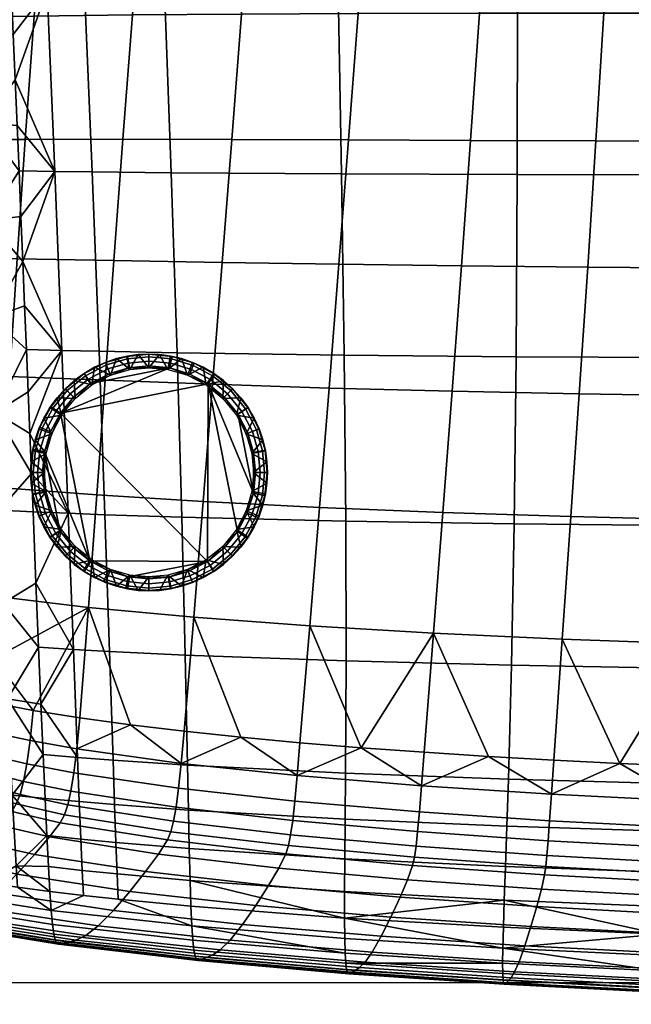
# Model space of a CAD drawing. Header units: millimetres. Extents: x -756 to 756, y -366 to 365.
# Tile 9 of 70: x -637 to -485, y -365 to -121. Entities that reach past the tile are written whole.
import ezdxf

# ---------------------------------------------------------------- set-up
doc = ezdxf.new("R2010")
doc.units = ezdxf.units.MM
doc.header["$MEASUREMENT"] = 0
for name, color, linetype in [('korpus', 251, 'Continuous'), ('nozky', 7, 'Continuous'), ('pudsymbol', 7, 'Continuous'), ('sedak', 60, 'Continuous')]:
    doc.layers.add(name, color=color, linetype=linetype)

msp = doc.modelspace()

# ---------------------------------------------------------------- meshes
at = {"layer": 'korpus'}
mesh = msp.add_polyface(dxfattribs=at)
corners = [(-439.41, -322.76, 29.94), (-439.12, -316.05, 28.4), (-406.06, -316.86, 28.4), (-406.26, -323.62, 29.94), (-472.58, -321.5, 29.94), (-472.2, -314.85, 28.4), (-505.66, -319.8, 29.94), (-505.2, -313.22, 28.4), (-506.03, -324.76, 32.23), (-472.88, -326.53, 32.23), (-422.26, -307.79, 27.36), (-405.79, -308.12, 27.36), (-455.21, -306.85, 27.36), (-438.73, -307.37, 27.36), (-488.2, -305.53, 27.36), (-471.7, -306.24, 27.36), (-504.62, -304.72, 27.36), (-520.87, -303.8, 27.36), (-425.37, 6.37, 24.86), (-424.12, 37.75, 24.75), (-395.76, 37.89, 24.74), (-396.62, 6.49, 24.86), (-426.68, -26.15, 24.93), (-397.52, -26.03, 24.93), (-427.9, -56.7, 24.97), (-398.36, -56.6, 24.97), (-429.15, -87.49, 24.99), (-399.22, -87.41, 24.99), (-430.44, -118.94, 25), (-400.1, -118.9, 25), (-431.77, -150.9, 25), (-401.02, -150.93, 25), (-433.13, -182.59, 25), (-401.95, -182.71, 25), (-434.53, -214.52, 25.03), (-402.91, -214.76, 25.03), (-435.92, -245.57, 25.22), (-403.86, -245.97, 25.22), (-437.33, -276.61, 25.78), (-404.83, -277.18, 25.78), (-453.05, 37.6, 24.75), (-451.45, 68.88, 24.6), (-422.86, 69.04, 24.59), (-454.66, 6.22, 24.86), (-456.32, -26.28, 24.93), (-457.88, -56.82, 24.97), (-459.48, -87.57, 24.99), (-461.12, -118.97, 25), (-462.82, -150.84, 25), (-464.55, -182.4, 25), (-466.34, -214.15, 25.03), (-468.11, -244.98, 25.22), (-469.91, -275.77, 25.78), (-482.62, 37.42, 24.76), (-480.72, 68.69, 24.61), (-484.52, 6.07, 24.87), (-486.48, -26.42, 24.93), (-488.33, -56.94, 24.97), (-490.21, -87.66, 24.99), (-492.15, -118.98, 25), (-494.16, -150.74, 25), (-496.19, -182.13, 25), (-498.3, -213.63, 25.03), (-500.39, -244.17, 25.22), (-502.51, -274.61, 25.78), (-512.33, 37.2, 24.76), (-510.17, 68.45, 24.62), (-514.49, 5.86, 24.87), (-516.71, -26.61, 24.94), (-518.79, -57.11, 24.97), (-520.9, -87.78, 24.99), (-523.07, -119.01, 25), (-525.31, -150.62, 25), (-527.57, -181.78, 25)]
mesh.append_faces([[corners[k] for k in face] for face in [(0, 1, 2, 3), (4, 5, 1, 0), (6, 7, 5, 4), (8, 6, 4, 9), (2, 10, 11, 11), (1, 12, 13, 13), (1, 13, 10, 10), (2, 1, 10, 10), (5, 12, 1, 1), (5, 14, 15, 15), (5, 15, 12, 12), (7, 16, 14, 14), (7, 17, 16, 16), (5, 7, 14, 14), (18, 19, 20, 21), (22, 18, 21, 23), (24, 22, 23, 25), (26, 24, 25, 27), (28, 26, 27, 29), (30, 28, 29, 31), (32, 30, 31, 33), (34, 32, 33, 35), (36, 34, 35, 37), (38, 36, 37, 39), (40, 41, 42, 19), (43, 40, 19, 18), (44, 43, 18, 22), (45, 44, 22, 24), (46, 45, 24, 26), (47, 46, 26, 28), (48, 47, 28, 30), (49, 48, 30, 32), (50, 49, 32, 34), (51, 50, 34, 36), (52, 51, 36, 38), (53, 54, 41, 40), (55, 53, 40, 43), (56, 55, 43, 44), (57, 56, 44, 45), (58, 57, 45, 46), (59, 58, 46, 47), (60, 59, 47, 48), (61, 60, 48, 49), (62, 61, 49, 50), (63, 62, 50, 51), (64, 63, 51, 52), (65, 66, 54, 53), (67, 65, 53, 55), (68, 67, 55, 56), (69, 68, 56, 57), (70, 69, 57, 58), (71, 70, 58, 59), (72, 71, 59, 60), (73, 72, 60, 61), (52, 38, 12, 12), (64, 52, 14, 14), (38, 39, 10, 10), (39, 11, 10, 10), (38, 10, 13, 13), (52, 12, 15, 15), (64, 14, 16, 16), (14, 52, 15, 15), (12, 38, 13, 13)]])
mesh = msp.add_polyface(dxfattribs=at)
corners = [(-654.72, -294.93, 28.5), (-662.91, -291.56, 28.59), (-661.28, -285.8, 27.65), (-653.58, -288.21, 27.52), (-529.9, -212.97, 25.03), (-527.57, -181.78, 25), (-496.19, -182.13, 25), (-498.3, -213.63, 25.03), (-532.2, -243.14, 25.22), (-500.39, -244.17, 25.22), (-534.54, -273.15, 25.78), (-502.51, -274.61, 25.78), (-553.31, -119.07, 25), (-550.98, -87.95, 24.99), (-520.9, -87.78, 24.99), (-523.07, -119.01, 25), (-555.69, -150.5, 25), (-525.31, -150.62, 25), (-558.07, -181.38, 25), (-560.5, -212.19, 25.03), (-562.89, -241.88, 25.22), (-565.31, -271.35, 25.78), (-582.31, -119.2, 25), (-579.9, -88.23, 24.99), (-584.74, -150.39, 25), (-587.12, -180.94, 25), (-589.5, -211.27, 25.03), (-591.81, -240.4, 25.22), (-594.15, -269.21, 25.78), (-609.44, -119.42, 25.03), (-607.02, -88.63, 25.03), (-611.81, -150.34, 25.04), (-614.06, -180.49, 25.04), (-616.24, -210.27, 25.07), (-618.3, -238.73, 25.25), (-620.35, -266.74, 25.79), (-633.84, -119.73, 25.28), (-631.46, -89.12, 25.28), (-636.08, -150.37, 25.28), (-638.12, -180.1, 25.28), (-639.98, -209.31, 25.31), (-641.61, -237.02, 25.44), (-643.1, -264.03, 25.92), (-644.72, -119.92, 25.55), (-642.38, -89.4, 25.55), (-646.9, -150.42, 25.55), (-648.82, -179.95, 25.55), (-650.49, -208.88, 25.57), (-651.84, -236.21, 25.68), (-652.91, -262.64, 26.1), (-652.27, -89.69, 25.95), (-649.79, -59.5, 25.94), (-639.89, -59.16, 25.54), (-654.58, -120.13, 25.95), (-656.68, -150.5, 25.95), (-658.48, -179.85, 25.95), (-659.98, -208.52, 25.97), (-661.09, -235.45, 26.07), (-661.73, -261.21, 26.42), (-661.02, -89.99, 26.51), (-658.54, -59.84, 26.51), (-663.29, -120.36, 26.51), (-665.32, -150.62, 26.51), (-667.01, -179.81, 26.51), (-504.62, -304.72, 27.36), (-520.87, -303.8, 27.36), (-536.87, -302.77, 27.36), (-552.53, -301.64, 27.36), (-596.56, -297.54, 27.36), (-609.94, -295.93, 27.36), (-567.76, -300.39, 27.36), (-582.46, -299.02, 27.36), (-643.88, -279.46, 26.58), (-653.34, -277.71, 26.71), (-668.87, -273.56, 27.29), (-634.08, -292.35, 27.39), (-644.51, -290.37, 27.44), (-622.5, -294.2, 27.37), (-667.37, -76.09, 27.26)]
mesh.append_faces([[corners[k] for k in face] for face in [(0, 1, 2, 3), (4, 5, 6, 7), (8, 4, 7, 9), (10, 8, 9, 11), (12, 13, 14, 15), (16, 12, 15, 17), (18, 16, 17, 5), (19, 18, 5, 4), (20, 19, 4, 8), (21, 20, 8, 10), (22, 23, 13, 12), (24, 22, 12, 16), (25, 24, 16, 18), (26, 25, 18, 19), (27, 26, 19, 20), (28, 27, 20, 21), (29, 30, 23, 22), (31, 29, 22, 24), (32, 31, 24, 25), (33, 32, 25, 26), (34, 33, 26, 27), (35, 34, 27, 28), (36, 37, 30, 29), (38, 36, 29, 31), (39, 38, 31, 32), (40, 39, 32, 33), (41, 40, 33, 34), (42, 41, 34, 35), (43, 44, 37, 36), (45, 43, 36, 38), (46, 45, 38, 39), (47, 46, 39, 40), (48, 47, 40, 41), (49, 48, 41, 42), (50, 51, 52, 44), (53, 50, 44, 43), (54, 53, 43, 45), (55, 54, 45, 46), (56, 55, 46, 47), (57, 56, 47, 48), (58, 57, 48, 49), (59, 60, 51, 50), (61, 59, 50, 53), (62, 61, 53, 54), (63, 62, 54, 55), (11, 64, 65, 10), (65, 66, 10, 10), (66, 67, 10, 10), (28, 68, 69, 35), (21, 70, 71, 28), (42, 35, 72, 72), (67, 21, 10, 10), (72, 73, 49, 42), (58, 49, 73, 73), (74, 73, 2, 2), (35, 75, 72, 72), (74, 58, 73, 73), (72, 76, 3, 73), (35, 77, 75, 75), (73, 3, 2, 2), (76, 72, 75, 75), (77, 35, 69, 69), (78, 60, 59, 59)]])
mesh = msp.add_polyface(dxfattribs=at)
corners = [(-538.06, -317.61, 29.94), (-537.53, -311.14, 28.4), (-505.2, -313.22, 28.4), (-505.66, -319.8, 29.94), (-538.5, -322.51, 32.23), (-506.03, -324.76, 32.23), (-538.89, -326.15, 35.54), (-506.33, -328.45, 35.54), (-539.29, -328.85, 40.16), (-506.62, -331.18, 40.16), (-539.74, -330.92, 46.34), (-506.91, -333.27, 46.34), (-540.97, -334.48, 64.47), (-507.68, -336.83, 64.47), (-542.83, -338.81, 91.27), (-508.85, -341.17, 91.28), (-545.12, -343.74, 124.83), (-510.3, -346.1, 124.88), (-547.53, -348.53, 162.43), (-511.83, -350.9, 162.61), (-549.76, -352.45, 201.35), (-513.24, -354.85, 201.76), (-551.55, -354.96, 239.13), (-514.37, -357.41, 239.91), (-552.95, -356.33, 274.43), (-515.25, -358.83, 275.66), (-554.03, -357.02, 306.16), (-515.93, -359.57, 307.85), (-554.89, -357.49, 333.25), (-516.48, -360.08, 335.33), (-555.6, -357.84, 354.89), (-516.94, -360.46, 357.23), (-555.9, -357.59, 363.73), (-517.11, -360.22, 366.15), (-556.16, -356.8, 371.33), (-517.25, -359.4, 373.82), (-556.36, -355.24, 377.76), (-517.33, -357.81, 380.29), (-569.05, -314.94, 29.94), (-568.47, -308.59, 28.4), (-569.57, -319.74, 32.23), (-570.07, -323.32, 35.54), (-570.61, -325.98, 40.16), (-571.24, -328.04, 46.34), (-572.97, -331.59, 64.47), (-575.55, -335.92, 91.26), (-578.7, -340.84, 124.78), (-582.01, -345.61, 162.25), (-585.08, -349.49, 200.91), (-587.57, -351.94, 238.3), (-589.51, -353.24, 273.12), (-591.01, -353.84, 304.36), (-592.18, -354.23, 331.02), (-593.1, -354.54, 352.36), (-593.49, -354.29, 361.09), (-593.84, -353.5, 368.61), (-594.15, -351.99, 374.97), (-597.94, -311.73, 29.94), (-597.29, -305.54, 28.4), (-598.55, -316.43, 32.23), (-599.17, -319.93, 35.54), (-599.86, -322.55, 40.16), (-600.68, -324.58, 46.34), (-602.91, -328.12, 64.47), (-606.14, -332.45, 91.26), (-610.04, -337.37, 124.73), (-614.13, -342.11, 162.08), (-617.92, -345.93, 200.51), (-621.04, -348.3, 237.52), (-623.49, -349.49, 271.88), (-625.36, -349.99, 302.64), (-536.87, -302.77, 27.36), (-520.87, -303.8, 27.36), (-567.76, -300.39, 27.36), (-552.53, -301.64, 27.36), (-596.56, -297.54, 27.36), (-582.46, -299.02, 27.36), (-609.94, -295.93, 27.36), (-556.52, -352.73, 383.08), (-517.35, -355.23, 385.64), (-594.42, -349.54, 380.24), (-565.31, -271.35, 25.78), (-594.15, -269.21, 25.78)]
mesh.append_faces([[corners[k] for k in face] for face in [(0, 1, 2, 3), (4, 0, 3, 5), (6, 4, 5, 7), (8, 6, 7, 9), (10, 8, 9, 11), (12, 10, 11, 13), (14, 12, 13, 15), (16, 14, 15, 17), (18, 16, 17, 19), (20, 18, 19, 21), (22, 20, 21, 23), (24, 22, 23, 25), (26, 24, 25, 27), (28, 26, 27, 29), (30, 28, 29, 31), (32, 30, 31, 33), (34, 32, 33, 35), (36, 34, 35, 37), (38, 39, 1, 0), (40, 38, 0, 4), (41, 40, 4, 6), (42, 41, 6, 8), (43, 42, 8, 10), (44, 43, 10, 12), (45, 44, 12, 14), (46, 45, 14, 16), (47, 46, 16, 18), (48, 47, 18, 20), (49, 48, 20, 22), (50, 49, 22, 24), (51, 50, 24, 26), (52, 51, 26, 28), (53, 52, 28, 30), (54, 53, 30, 32), (55, 54, 32, 34), (56, 55, 34, 36), (57, 58, 39, 38), (59, 57, 38, 40), (60, 59, 40, 41), (61, 60, 41, 42), (62, 61, 42, 43), (63, 62, 43, 44), (64, 63, 44, 45), (65, 64, 45, 46), (66, 65, 46, 47), (67, 66, 47, 48), (68, 67, 48, 49), (69, 68, 49, 50), (70, 69, 50, 51), (1, 71, 72, 72), (39, 73, 74, 74), (58, 75, 76, 76), (39, 76, 73, 73), (1, 74, 71, 71), (1, 72, 2, 2), (58, 76, 39, 39), (1, 39, 74, 74), (77, 75, 58, 58), (78, 36, 79, 79), (37, 79, 36, 36), (36, 78, 80, 56), (81, 74, 73, 73), (82, 76, 75, 75)]])
mesh = msp.add_polyface(dxfattribs=at)
corners = [(-626.77, -350.27, 328.87), (-625.36, -349.99, 302.64), (-591.01, -353.84, 304.36), (-592.18, -354.23, 331.02), (-627.81, -350.49, 349.88), (-593.1, -354.54, 352.36), (-628.23, -350.22, 358.48), (-593.49, -354.29, 361.09), (-628.61, -349.45, 365.89), (-593.84, -353.5, 368.61), (-628.95, -347.97, 372.17), (-594.15, -351.99, 374.97), (-624, -307.91, 29.94), (-623.27, -301.93, 28.41), (-597.29, -305.54, 28.4), (-597.94, -311.73, 29.94), (-624.72, -312.45, 32.23), (-598.55, -316.43, 32.23), (-625.48, -315.82, 35.54), (-599.17, -319.93, 35.54), (-626.34, -318.33, 40.16), (-599.86, -322.55, 40.16), (-627.36, -320.31, 46.34), (-600.68, -324.58, 46.34), (-630.04, -323.83, 64.46), (-602.91, -328.12, 64.47), (-633.78, -328.16, 91.25), (-606.14, -332.45, 91.26), (-638.21, -333.07, 124.68), (-610.04, -337.37, 124.73), (-642.84, -337.78, 161.92), (-614.13, -342.11, 162.08), (-647.16, -341.55, 200.15), (-617.92, -345.93, 200.51), (-650.76, -343.83, 236.85), (-621.04, -348.3, 237.52), (-653.61, -344.9, 270.8), (-623.49, -349.49, 271.88), (-655.77, -345.27, 301.14), (-657.31, -345.42, 326.97), (-658.32, -345.54, 347.64), (-658.67, -345.24, 356.1), (-658.97, -344.47, 363.38), (-659.22, -343.03, 369.54), (-635.71, -305.68, 29.95), (-634.89, -299.87, 28.42), (-636.52, -310.06, 32.23), (-637.37, -313.26, 35.54), (-638.32, -315.62, 40.15), (-639.43, -317.53, 46.33), (-642.32, -321.02, 64.46), (-646.26, -325.36, 91.23), (-650.88, -330.27, 124.64), (-655.7, -334.98, 161.84), (-660.2, -338.74, 199.97), (-663.99, -340.99, 236.53), (-667.01, -342.03, 270.31), (-669.29, -342.35, 300.46), (-646.39, -303.17, 29.96), (-645.4, -297.62, 28.45), (-647.3, -307.32, 32.24), (-648.26, -310.23, 35.53), (-649.32, -312.32, 40.14), (-650.54, -314.09, 46.32), (-653.63, -317.53, 64.44), (-657.73, -321.88, 91.21), (-662.51, -326.8, 124.59), (-667.46, -331.53, 161.74), (-655.89, -300.02, 30), (-654.72, -294.93, 28.5), (-656.97, -303.78, 32.25), (-658.07, -306.34, 35.53), (-659.27, -308.16, 40.12), (-660.6, -309.79, 46.3), (-663.87, -313.18, 64.42), (-668.11, -317.55, 91.17), (-664.31, -295.89, 30.05), (-662.91, -291.56, 28.59), (-665.58, -299.06, 32.28), (-666.82, -301.26, 35.53), (-668.11, -302.9, 40.11), (-622.5, -294.2, 27.37), (-609.94, -295.93, 27.36), (-634.08, -292.35, 27.39), (-629.28, -345.59, 377.38), (-659.47, -340.74, 374.64), (-594.42, -349.54, 380.24), (-644.51, -290.37, 27.44), (-653.58, -288.21, 27.52)]
mesh.append_faces([[corners[k] for k in face] for face in [(0, 1, 2, 3), (4, 0, 3, 5), (6, 4, 5, 7), (8, 6, 7, 9), (10, 8, 9, 11), (12, 13, 14, 15), (16, 12, 15, 17), (18, 16, 17, 19), (20, 18, 19, 21), (22, 20, 21, 23), (24, 22, 23, 25), (26, 24, 25, 27), (28, 26, 27, 29), (30, 28, 29, 31), (32, 30, 31, 33), (34, 32, 33, 35), (36, 34, 35, 37), (38, 36, 37, 1), (39, 38, 1, 0), (40, 39, 0, 4), (41, 40, 4, 6), (42, 41, 6, 8), (43, 42, 8, 10), (44, 45, 13, 12), (46, 44, 12, 16), (47, 46, 16, 18), (48, 47, 18, 20), (49, 48, 20, 22), (50, 49, 22, 24), (51, 50, 24, 26), (52, 51, 26, 28), (53, 52, 28, 30), (54, 53, 30, 32), (55, 54, 32, 34), (56, 55, 34, 36), (57, 56, 36, 38), (58, 59, 45, 44), (60, 58, 44, 46), (61, 60, 46, 47), (62, 61, 47, 48), (63, 62, 48, 49), (64, 63, 49, 50), (65, 64, 50, 51), (66, 65, 51, 52), (67, 66, 52, 53), (68, 69, 59, 58), (70, 68, 58, 60), (71, 70, 60, 61), (72, 71, 61, 62), (73, 72, 62, 63), (74, 73, 63, 64), (75, 74, 64, 65), (76, 77, 69, 68), (78, 76, 68, 70), (79, 78, 70, 71), (80, 79, 71, 72), (13, 81, 82, 82), (45, 83, 81, 13), (14, 13, 82, 82), (10, 84, 85, 43), (11, 86, 84, 10), (83, 45, 59, 87), (88, 87, 59, 69)]])
mesh = msp.add_polyface(dxfattribs=at)
corners = [(-407.05, -359.04, 202.45), (-406.96, -355.06, 162.9), (-373.35, -355.58, 162.92), (-373.36, -359.56, 202.51), (-407.13, -361.65, 241.23), (-373.37, -362.18, 241.34), (-407.18, -363.13, 277.73), (-373.37, -363.67, 277.91), (-407.23, -363.94, 310.68), (-373.38, -364.48, 310.92), (-407.26, -364.51, 338.8), (-373.38, -365.05, 339.09), (-407.28, -364.91, 361.12), (-373.38, -365.45, 361.45), (-407.27, -364.65, 370.18), (-373.37, -365.19, 370.52), (-407.23, -363.79, 377.94), (-373.34, -364.32, 378.29), (-407.15, -362.11, 384.47), (-373.29, -362.63, 384.83), (-439.63, -327.83, 32.23), (-439.41, -322.76, 29.94), (-406.26, -323.62, 29.94), (-406.41, -328.72, 32.23), (-439.79, -331.59, 35.54), (-406.51, -332.49, 35.54), (-439.91, -334.35, 40.16), (-406.58, -335.27, 40.16), (-440.01, -336.47, 46.34), (-406.63, -337.39, 46.34), (-440.19, -340.04, 64.47), (-406.69, -340.96, 64.47), (-440.45, -344.37, 91.28), (-406.76, -345.3, 91.29), (-440.77, -349.31, 124.95), (-406.86, -350.23, 124.97), (-441.11, -354.13, 162.84), (-441.42, -358.1, 202.32), (-441.67, -360.71, 240.98), (-441.86, -362.18, 277.34), (-442.01, -362.98, 310.15), (-442.13, -363.54, 338.15), (-442.22, -363.94, 360.39), (-442.23, -363.68, 369.43), (-442.21, -362.83, 377.17), (-442.13, -361.18, 383.69), (-472.88, -326.53, 32.23), (-472.58, -321.5, 29.94), (-473.1, -330.25, 35.54), (-473.29, -333, 40.16), (-473.47, -335.11, 46.34), (-473.88, -338.67, 64.47), (-474.49, -343.01, 91.28), (-475.25, -347.95, 124.93), (-476.05, -352.76, 162.75), (-476.79, -356.72, 202.09), (-477.38, -359.31, 240.55), (-477.84, -360.76, 276.67), (-478.2, -361.54, 309.23), (-478.49, -362.08, 337.02), (-478.72, -362.47, 359.12), (-478.79, -362.22, 368.11), (-478.82, -361.39, 375.82), (-478.8, -359.76, 382.33), (-506.33, -328.45, 35.54), (-506.03, -324.76, 32.23), (-506.62, -331.18, 40.16), (-506.91, -333.27, 46.34), (-507.68, -336.83, 64.47), (-508.85, -341.17, 91.28), (-510.3, -346.1, 124.88), (-511.83, -350.9, 162.61), (-513.24, -354.85, 201.76), (-514.37, -357.41, 239.91), (-515.25, -358.83, 275.66), (-515.93, -359.57, 307.85), (-516.48, -360.08, 335.33), (-516.94, -360.46, 357.23), (-517.11, -360.22, 366.15), (-517.25, -359.4, 373.82), (-517.33, -357.81, 380.29), (-373.22, -359.92, 390.21), (-407.03, -359.41, 389.86), (-478.71, -357.13, 387.69), (-517.35, -355.23, 385.64), (-442, -358.5, 389.07)]
mesh.append_faces([[corners[k] for k in face] for face in [(0, 1, 2, 3), (4, 0, 3, 5), (6, 4, 5, 7), (8, 6, 7, 9), (10, 8, 9, 11), (12, 10, 11, 13), (14, 12, 13, 15), (16, 14, 15, 17), (18, 16, 17, 19), (20, 21, 22, 23), (24, 20, 23, 25), (26, 24, 25, 27), (28, 26, 27, 29), (30, 28, 29, 31), (32, 30, 31, 33), (34, 32, 33, 35), (36, 34, 35, 1), (37, 36, 1, 0), (38, 37, 0, 4), (39, 38, 4, 6), (40, 39, 6, 8), (41, 40, 8, 10), (42, 41, 10, 12), (43, 42, 12, 14), (44, 43, 14, 16), (45, 44, 16, 18), (46, 47, 21, 20), (48, 46, 20, 24), (49, 48, 24, 26), (50, 49, 26, 28), (51, 50, 28, 30), (52, 51, 30, 32), (53, 52, 32, 34), (54, 53, 34, 36), (55, 54, 36, 37), (56, 55, 37, 38), (57, 56, 38, 39), (58, 57, 39, 40), (59, 58, 40, 41), (60, 59, 41, 42), (61, 60, 42, 43), (62, 61, 43, 44), (63, 62, 44, 45), (64, 65, 46, 48), (66, 64, 48, 49), (67, 66, 49, 50), (68, 67, 50, 51), (69, 68, 51, 52), (70, 69, 52, 53), (71, 70, 53, 54), (72, 71, 54, 55), (73, 72, 55, 56), (74, 73, 56, 57), (75, 74, 57, 58), (76, 75, 58, 59), (77, 76, 59, 60), (78, 77, 60, 61), (79, 78, 61, 62), (80, 79, 62, 63), (19, 81, 82, 18), (63, 83, 84, 80), (45, 85, 83, 63), (18, 82, 85, 45)]])
at = {"layer": 'nozky'}
mesh = msp.add_polyface(dxfattribs=at)
corners = [(-26, -233.18, 25), (-29.32, -230.54, 3.47), (-29.44, -233.18, 3.47), (-25.57, -228.45, 25), (-28.95, -227.83, 3.47), (-24.17, -223.61, 25), (-27.38, -222.35, 3.47), (-28.31, -225.08, 3.47), (-26.15, -219.66, 3.47), (-25.57, -237.91, 25), (-28.95, -238.54, 3.47), (-28.31, -241.29, 3.47), (-29.32, -235.83, 3.47), (-24.17, -242.75, 25), (-26.01, -228.22), (-25.97, -238.35), (-26.48, -233.18), (-28.21, -238.8, 1.05), (-28.82, -238.92, 2.25), (-29.39, -233.18, 2.25), (-28.76, -233.18, 1.05), (-27.15, -238.58, 0.25), (-27.68, -233.18, 0.25), (-26.58, -244.19, 1.05), (-27.15, -244.43, 2.25), (-25.57, -243.78, 0.25), (-28.26, -227.79, 1.05), (-28.87, -227.68, 2.25), (-27.32, -222.37, 2.25), (-26.75, -222.6, 1.05), (-27.19, -228, 0.25), (-25.74, -222.99, 0.25), (-27.38, -244.02, 3.47), (-26.15, -246.71, 3.47), (-24.43, -249.51, 2.25), (-24.56, -217.05, 2.25), (-25.57, 220.45, 25), (-28.95, 219.83, 3.47), (-28.31, 217.08, 3.47), (-29.33, 222.54, 3.47), (-24.17, 215.61, 25), (-26.58, 214.18, 1.05), (-27.15, 213.94, 2.25), (-28.82, 219.45, 2.25), (-28.21, 219.57, 1.05), (-25.57, 214.59, 0.25), (-27.15, 219.78, 0.25), (-27.38, 214.35, 3.47), (-26.15, 211.66, 3.47), (-24.43, 208.86, 2.25), (-500.13, 215.61, 25), (-498.15, 211.66, 3.47), (-496.93, 214.35, 3.47), (-498.74, 220.45, 25), (-496, 217.08, 3.47), (-495.35, 219.83, 3.47), (-497.73, 214.18, 1.05), (-496.1, 219.57, 1.05), (-495.49, 219.45, 2.25), (-497.16, 213.94, 2.25), (-498.73, 214.59, 0.25), (-497.16, 219.78, 0.25), (-494.98, 222.54, 3.47)]
mesh.append_faces([[corners[k] for k in face] for face in [(0, 1, 2, 2), (3, 4, 1, 1), (5, 6, 7, 7), (5, 8, 6, 6), (7, 4, 3, 3), (3, 5, 7, 7), (9, 10, 11, 11), (9, 12, 10, 10), (9, 0, 12, 12), (0, 2, 12, 12), (13, 9, 11, 11), (0, 3, 1, 1), (14, 15, 16, 16), (17, 18, 19, 20), (21, 17, 20, 22), (23, 24, 18, 17), (25, 23, 17, 21), (26, 27, 28, 29), (30, 26, 29, 31), (20, 19, 27, 26), (22, 20, 26, 30), (19, 12, 2, 2), (18, 11, 10, 10), (24, 32, 11, 11), (18, 10, 12, 12), (24, 33, 32, 32), (18, 12, 19, 19), (34, 33, 24, 24), (18, 24, 11, 11), (21, 22, 16, 15), (6, 8, 28, 28), (4, 7, 27, 27), (1, 4, 27, 27), (7, 6, 28, 28), (2, 1, 19, 19), (8, 35, 28, 28), (1, 27, 19, 19), (27, 7, 28, 28), (22, 30, 14, 16), (36, 37, 38, 38), (36, 39, 37, 37), (40, 36, 38, 38), (41, 42, 43, 44), (45, 41, 44, 46), (43, 38, 37, 37), (42, 47, 38, 38), (42, 48, 47, 47), (49, 48, 42, 42), (43, 42, 38, 38), (50, 51, 52, 52), (53, 54, 55, 55), (54, 50, 52, 52), (56, 57, 58, 59), (60, 61, 57, 56), (58, 55, 54, 54), (59, 54, 52, 52), (58, 62, 55, 55), (59, 52, 51, 51), (58, 54, 59, 59)]])
mesh = msp.add_polyface(dxfattribs=at)
corners = [(-542.69, 206.8, 25), (-545.13, 204.36, 3.47), (-542.87, 202.32, 3.47), (-538.53, 203.42, 25), (-540.42, 200.54, 3.47), (-537.83, 199.03, 3.47), (-533.88, 201.01, 25), (-535.15, 197.81, 3.47), (-529.04, 199.62, 25), (-532.41, 196.88, 3.47), (-529.66, 196.23, 3.47), (-524.31, 199.18, 25), (-526.95, 195.86, 3.47), (-524.31, 195.74, 3.47), (-529.47, 199.21), (-534.44, 200.72), (-539.02, 203.17), (-509.77, 203.05), (-529.92, 196.97, 1.05), (-524.31, 196.42, 1.05), (-524.31, 195.8, 2.25), (-530.04, 196.36, 2.25), (-529.71, 198.04, 0.25), (-524.31, 197.5, 0.25), (-535.32, 198.61, 1.05), (-535.55, 198.03, 2.25), (-534.9, 199.61, 0.25), (-540.29, 201.27, 1.05), (-540.63, 200.75, 2.25), (-539.69, 202.17, 0.25), (-544.65, 204.84, 1.05), (-545.09, 204.4, 2.25), (-543.88, 205.61, 0.25), (-547.17, 206.62, 3.47), (-524.31, 198.7), (-543.03, 206.46), (-600.59, -207.62, 25), (-597.22, -204.88, 3.47), (-599.96, -204.23, 3.47), (-605.32, -207.18, 25), (-602.67, -203.86, 3.47), (-605.32, -203.74, 3.47), (-607.96, -203.86, 3.47), (-610.05, -207.62, 25), (-610.68, -204.23, 3.47), (-613.42, -204.88, 3.47), (-610.71, -204.93, 1.05), (-615.91, -206.44, 1.05), (-616.13, -205.86, 2.25), (-610.82, -204.32, 2.25), (-605.32, -204.42, 1.05), (-605.32, -203.8, 2.25), (-605.32, -205.5, 0.25), (-610.5, -205.99, 0.25), (-599.71, -204.97, 1.05), (-599.58, -204.36, 2.25), (-599.92, -206.04, 0.25), (-616.16, -205.81, 3.47), (-594.07, -206.03, 2.25), (-594.48, -205.81, 3.47)]
mesh.append_faces([[corners[k] for k in face] for face in [(0, 1, 2, 2), (3, 4, 5, 5), (6, 5, 7, 7), (8, 9, 10, 10), (11, 12, 13, 13), (12, 8, 10, 10), (9, 6, 7, 7), (4, 3, 2, 2), (0, 2, 3, 3), (6, 9, 8, 8), (8, 12, 11, 11), (3, 5, 6, 6), (14, 15, 16, 16), (16, 17, 14, 14), (18, 19, 20, 21), (22, 23, 19, 18), (24, 18, 21, 25), (26, 22, 18, 24), (27, 24, 25, 28), (29, 26, 24, 27), (30, 27, 28, 31), (32, 29, 27, 30), (10, 21, 12, 12), (7, 25, 9, 9), (5, 25, 7, 7), (9, 21, 10, 10), (12, 20, 13, 13), (2, 28, 4, 4), (1, 33, 31, 31), (31, 2, 1, 1), (28, 5, 4, 4), (12, 21, 20, 20), (34, 23, 22, 14), (5, 28, 25, 25), (26, 15, 14, 22), (29, 16, 15, 26), (31, 28, 2, 2), (16, 29, 32, 35), (25, 21, 9, 9), (36, 37, 38, 38), (39, 40, 41, 41), (39, 41, 42, 42), (40, 36, 38, 38), (43, 44, 45, 45), (44, 43, 42, 42), (46, 47, 48, 49), (50, 46, 49, 51), (52, 53, 46, 50), (54, 50, 51, 55), (56, 52, 50, 54), (49, 48, 57, 45), (44, 49, 45, 45), (51, 49, 44, 42), (51, 41, 40, 40), (55, 40, 38, 38), (51, 42, 41, 41), (58, 55, 37, 59), (55, 38, 37, 37), (40, 55, 51, 51)]])
mesh = msp.add_polyface(dxfattribs=at)
corners = [(-586.93, -214.8, 25), (-582.46, -214.62, 3.47), (-584.5, -212.36, 3.47), (-591.09, -211.42, 25), (-586.76, -210.32, 3.47), (-589.21, -208.54, 3.47), (-591.79, -207.03, 3.47), (-595.75, -209.01, 25), (-594.48, -205.81, 3.47), (-597.22, -204.88, 3.47), (-614.89, -209.01, 25), (-613.42, -204.88, 3.47), (-616.16, -205.81, 3.47), (-619.54, -211.42, 25), (-618.84, -207.03, 3.47), (-621.43, -208.54, 3.47), (-623.88, -210.32, 3.47), (-626.14, -212.36, 3.47), (-623.7, -214.8, 25), (-600.59, -207.62, 25), (-602.67, -203.86, 3.47), (-605.32, -207.18, 25), (-607.96, -203.86, 3.47), (-610.05, -207.62, 25), (-619.86, -211.05), (-615.07, -208.56), (-610.28, -207.17), (-600.15, -207.21), (-627.34, -218.47), (-590.61, -211.17), (-595.18, -208.72), (-586.59, -214.46), (-583.18, -218.65), (-605.32, -206.7), (-621.11, -209.14, 1.05), (-625.66, -212.84, 1.05), (-626.1, -212.4, 2.25), (-621.45, -208.62, 2.25), (-620.51, -210.05, 0.25), (-624.89, -213.61, 0.25), (-615.91, -206.44, 1.05), (-616.13, -205.86, 2.25), (-615.51, -207.45, 0.25), (-610.5, -205.99, 0.25), (-610.71, -204.93, 1.05), (-594.31, -206.61, 1.05), (-599.71, -204.97, 1.05), (-599.58, -204.36, 2.25), (-594.07, -206.03, 2.25), (-594.72, -207.61, 0.25), (-599.92, -206.04, 0.25), (-589.34, -209.27, 1.05), (-588.99, -208.75, 2.25), (-589.94, -210.17, 0.25), (-584.98, -212.84, 1.05), (-584.54, -212.4, 2.25), (-585.74, -213.61, 0.25), (-628.18, -214.62, 3.47), (-605.32, -205.5, 0.25), (-624.04, -214.46)]
mesh.append_faces([[corners[k] for k in face] for face in [(0, 1, 2, 2), (3, 4, 5, 5), (3, 5, 6, 6), (4, 0, 2, 2), (7, 8, 9, 9), (10, 11, 12, 12), (13, 14, 15, 15), (13, 15, 16, 16), (14, 10, 12, 12), (8, 7, 6, 6), (17, 18, 16, 16), (0, 4, 3, 3), (3, 6, 7, 7), (19, 20, 21, 21), (21, 22, 23, 23), (10, 14, 13, 13), (13, 16, 18, 18), (23, 11, 10, 10), (7, 9, 19, 19), (24, 25, 26, 26), (27, 28, 24, 24), (24, 26, 27, 27), (28, 27, 29, 29), (27, 30, 29, 29), (31, 32, 29, 29), (33, 27, 26, 26), (34, 35, 36, 37), (38, 39, 35, 34), (40, 34, 37, 41), (42, 38, 34, 40), (43, 42, 40, 44), (45, 46, 47, 48), (49, 50, 46, 45), (51, 45, 48, 52), (53, 49, 45, 51), (54, 51, 52, 55), (56, 53, 51, 54), (36, 17, 16, 16), (37, 16, 15, 15), (36, 57, 17, 17), (37, 36, 16, 16), (41, 14, 12, 12), (41, 37, 15, 14), (6, 48, 8, 8), (5, 52, 6, 6), (2, 55, 4, 4), (2, 1, 55, 55), (5, 4, 52, 52), (42, 25, 24, 38), (58, 33, 26, 43), (50, 27, 33, 58), (43, 26, 25, 42), (38, 24, 59, 39), (27, 50, 49, 30), (6, 52, 48, 48), (53, 29, 30, 49), (55, 52, 4, 4), (56, 31, 29, 53)]])
mesh = msp.add_polyface(dxfattribs=at)
corners = [(-623.7, -214.8, 25), (-626.14, -212.36, 3.47), (-628.18, -214.62, 3.47), (-627.08, -218.96, 25), (-629.96, -217.07, 3.47), (-629.49, -223.61, 25), (-631.47, -219.66, 3.47), (-632.69, -222.35, 3.47), (-633.62, -225.08, 3.47), (-630.88, -228.45, 25), (-634.27, -227.83, 3.47), (-634.64, -230.54, 3.47), (-631.32, -233.18, 25), (-634.76, -233.18, 3.47), (-630.88, -237.91, 25), (-634.64, -235.83, 3.47), (-634.27, -238.54, 3.47), (-633.62, -241.29, 3.47), (-629.49, -242.75, 25), (-631.29, -228.02), (-629.78, -223.05), (-627.34, -218.47), (-631.8, -233.18), (-631.33, -238.15), (-620.03, -255.2), (-619.86, -211.05), (-624.04, -214.46), (-590.78, -255.32), (-627.45, -247.72), (-629.94, -242.93), (-590.61, -211.17), (-633.57, -238.57, 1.05), (-632.06, -243.77, 1.05), (-632.64, -244, 2.25), (-634.18, -238.69, 2.25), (-632.51, -238.37, 0.25), (-631.05, -243.37, 0.25), (-634.08, -233.18, 1.05), (-634.71, -233.18, 2.25), (-633, -233.18, 0.25), (-633.53, -227.57, 1.05), (-634.14, -227.45, 2.25), (-632.47, -227.78, 0.25), (-631.89, -222.18, 1.05), (-632.47, -221.94, 2.25), (-630.89, -222.59, 0.25), (-629.23, -217.2, 1.05), (-629.75, -216.86, 2.25), (-628.33, -217.81, 0.25), (-625.66, -212.84, 1.05), (-626.1, -212.4, 2.25), (-624.89, -213.61, 0.25)]
mesh.append_faces([[corners[k] for k in face] for face in [(0, 1, 2, 2), (3, 2, 4, 4), (5, 6, 7, 7), (5, 7, 8, 8), (6, 3, 4, 4), (9, 10, 11, 11), (12, 11, 13, 13), (14, 15, 16, 16), (14, 16, 17, 17), (15, 12, 13, 13), (10, 9, 8, 8), (3, 6, 5, 5), (5, 8, 9, 9), (12, 15, 14, 14), (14, 17, 18, 18), (9, 11, 12, 12), (0, 2, 3, 3), (19, 20, 21, 21), (22, 19, 23, 23), (21, 24, 19, 19), (25, 21, 26, 26), (27, 24, 21, 21), (28, 29, 23, 23), (28, 23, 19, 19), (24, 28, 19, 19), (30, 27, 21, 21), (31, 32, 33, 34), (35, 36, 32, 31), (37, 31, 34, 38), (39, 35, 31, 37), (40, 37, 38, 41), (42, 39, 37, 40), (43, 40, 41, 44), (45, 42, 40, 43), (46, 43, 44, 47), (48, 45, 43, 46), (49, 46, 47, 50), (51, 48, 46, 49), (16, 34, 17, 17), (15, 34, 16, 16), (13, 38, 15, 15), (15, 38, 34, 34), (35, 23, 29, 36), (23, 35, 39, 22), (38, 13, 11, 11), (41, 11, 10, 10), (44, 8, 7, 7), (44, 7, 6, 6), (41, 10, 8, 8), (47, 4, 2, 2), (47, 6, 4, 4), (44, 41, 8, 8), (50, 47, 2, 2), (44, 6, 47, 47), (42, 19, 22, 39), (48, 21, 20, 45), (51, 26, 21, 48), (45, 20, 19, 42), (11, 41, 38, 38)]])
mesh = msp.add_polyface(dxfattribs=at)
corners = [(-579.32, -233.18, 25), (-575.87, -233.18, 3.47), (-575.99, -230.54, 3.47), (-579.75, -228.45, 25), (-576.36, -227.83, 3.47), (-581.14, -223.61, 25), (-577.01, -225.08, 3.47), (-577.94, -222.35, 3.47), (-579.16, -219.66, 3.47), (-583.56, -218.96, 25), (-580.67, -217.07, 3.47), (-582.46, -214.62, 3.47), (-586.93, -214.8, 25), (-579.75, -237.91, 25), (-577.01, -241.29, 3.47), (-576.36, -238.54, 3.47), (-575.99, -235.83, 3.47), (-581.14, -242.75, 25), (-577.94, -244.02, 3.47), (-579.34, -238.35), (-590.61, -211.17), (-583.18, -218.65), (-580.69, -223.44), (-579.3, -228.22), (-583.3, -247.9), (-590.78, -255.32), (-580.85, -243.32), (-578.84, -233.18), (-577.11, -238.8, 1.05), (-576.55, -233.18, 1.05), (-575.93, -233.18, 2.25), (-576.5, -238.92, 2.25), (-578.17, -238.58, 0.25), (-577.64, -233.18, 0.25), (-578.74, -244.19, 1.05), (-578.17, -244.43, 2.25), (-579.74, -243.78, 0.25), (-581.28, -217.39, 1.05), (-584.98, -212.84, 1.05), (-584.54, -212.4, 2.25), (-580.76, -217.05, 2.25), (-582.18, -217.99, 0.25), (-585.74, -213.61, 0.25), (-578.57, -222.6, 1.05), (-577.99, -222.37, 2.25), (-579.58, -222.99, 0.25), (-577.06, -227.79, 1.05), (-576.45, -227.68, 2.25), (-578.13, -228, 0.25), (-586.59, -214.46)]
mesh.append_faces([[corners[k] for k in face] for face in [(0, 1, 2, 2), (3, 2, 4, 4), (5, 6, 7, 7), (5, 7, 8, 8), (6, 3, 4, 4), (9, 10, 11, 11), (10, 9, 8, 8), (3, 6, 5, 5), (5, 8, 9, 9), (9, 11, 12, 12), (13, 14, 15, 15), (13, 15, 16, 16), (13, 16, 0, 0), (0, 16, 1, 1), (17, 14, 13, 13), (14, 17, 18, 18), (0, 2, 3, 3), (19, 20, 21, 21), (21, 22, 23, 23), (19, 21, 23, 23), (20, 24, 25, 25), (19, 26, 24, 24), (24, 20, 19, 19), (23, 27, 19, 19), (28, 29, 30, 31), (32, 33, 29, 28), (34, 28, 31, 35), (36, 32, 28, 34), (37, 38, 39, 40), (41, 42, 38, 37), (43, 37, 40, 44), (45, 41, 37, 43), (46, 43, 44, 47), (48, 45, 43, 46), (29, 46, 47, 30), (33, 48, 46, 29), (30, 1, 16, 16), (31, 15, 14, 14), (35, 14, 18, 18), (31, 16, 15, 15), (31, 30, 16, 16), (31, 14, 35, 35), (32, 19, 27, 33), (36, 26, 19, 32), (11, 10, 40, 40), (8, 40, 10, 10), (7, 44, 8, 8), (4, 47, 6, 6), (2, 47, 4, 4), (6, 44, 7, 7), (1, 30, 2, 2), (8, 44, 40, 40), (2, 30, 47, 47), (47, 44, 6, 6), (40, 39, 11, 11), (49, 42, 41, 21), (21, 41, 45, 22), (48, 23, 22, 45), (33, 27, 23, 48)]])
mesh = msp.add_polyface(dxfattribs=at)
corners = [(-629.49, -242.75, 25), (-632.69, -244.02, 3.47), (-631.47, -246.71, 3.47), (-627.08, -247.41, 25), (-629.96, -249.3, 3.47), (-623.7, -251.57, 25), (-628.18, -251.74, 3.47), (-626.14, -254, 3.47), (-623.88, -256.04, 3.47), (-619.54, -254.95, 25), (-621.43, -257.83, 3.47), (-618.84, -259.34, 3.47), (-614.89, -257.36, 25), (-616.16, -260.56, 3.47), (-610.05, -258.75, 25), (-613.42, -261.49, 3.47), (-610.68, -262.14, 3.47), (-607.96, -262.51, 3.47), (-633.62, -241.29, 3.47), (-605.32, -259.18, 25), (-627.45, -247.72), (-620.03, -255.2), (-624.04, -251.91), (-610.48, -259.16), (-615.45, -257.65), (-590.78, -255.32), (-610.93, -261.39, 1.05), (-605.32, -261.95, 1.05), (-605.32, -262.57, 2.25), (-611.05, -262, 2.25), (-610.72, -260.33, 0.25), (-605.32, -260.87, 0.25), (-616.33, -259.76, 1.05), (-616.56, -260.33, 2.25), (-615.91, -258.76, 0.25), (-621.3, -257.1, 1.05), (-621.64, -257.62, 2.25), (-620.7, -256.2, 0.25), (-625.66, -253.52, 1.05), (-626.1, -253.96, 2.25), (-624.89, -252.76, 0.25), (-629.36, -248.98, 1.05), (-629.88, -249.32, 2.25), (-628.45, -248.38, 0.25), (-632.06, -243.77, 1.05), (-632.64, -244, 2.25), (-631.05, -243.37, 0.25), (-605.32, -259.67), (-634.18, -238.69, 2.25), (-629.94, -242.93)]
mesh.append_faces([[corners[k] for k in face] for face in [(0, 1, 2, 2), (3, 2, 4, 4), (5, 6, 7, 7), (5, 7, 8, 8), (6, 3, 4, 4), (9, 10, 11, 11), (12, 11, 13, 13), (14, 15, 16, 16), (17, 14, 16, 16), (15, 12, 13, 13), (10, 9, 8, 8), (1, 0, 18, 18), (3, 6, 5, 5), (5, 8, 9, 9), (12, 15, 14, 14), (14, 17, 19, 19), (9, 11, 12, 12), (0, 2, 3, 3), (20, 21, 22, 22), (23, 24, 21, 21), (21, 25, 23, 23), (26, 27, 28, 29), (30, 31, 27, 26), (32, 26, 29, 33), (34, 30, 26, 32), (35, 32, 33, 36), (37, 34, 32, 35), (38, 35, 36, 39), (40, 37, 35, 38), (41, 38, 39, 42), (43, 40, 38, 41), (44, 41, 42, 45), (46, 43, 41, 44), (16, 29, 17, 17), (13, 33, 15, 15), (11, 33, 13, 13), (15, 29, 16, 16), (8, 36, 10, 10), (7, 6, 39, 39), (39, 8, 7, 7), (6, 4, 42, 42), (36, 11, 10, 10), (2, 42, 4, 4), (1, 45, 2, 2), (18, 45, 1, 1), (17, 29, 28, 28), (47, 31, 30, 23), (11, 36, 33, 33), (34, 24, 23, 30), (37, 21, 24, 34), (6, 42, 39, 39), (18, 48, 45, 45), (45, 42, 2, 2), (39, 36, 8, 8), (21, 37, 40, 22), (22, 40, 43, 20), (46, 49, 20, 43), (33, 29, 15, 15)]])
mesh = msp.add_polyface(dxfattribs=at)
corners = [(-605.32, -259.18, 25), (-607.96, -262.51, 3.47), (-605.32, -262.63, 3.47), (-600.59, -258.75, 25), (-602.67, -262.51, 3.47), (-599.96, -262.14, 3.47), (-597.22, -261.49, 3.47), (-595.75, -257.36, 25), (-594.48, -260.56, 3.47), (-591.79, -259.34, 3.47), (-591.09, -254.95, 25), (-589.21, -257.83, 3.47), (-586.93, -251.57, 25), (-586.76, -256.04, 3.47), (-584.5, -254, 3.47), (-582.46, -251.74, 3.47), (-583.56, -247.41, 25), (-580.67, -249.3, 3.47), (-579.16, -246.71, 3.47), (-581.14, -242.75, 25), (-577.94, -244.02, 3.47), (-605.32, -259.67), (-610.48, -259.16), (-600.36, -259.2), (-590.78, -255.32), (-583.3, -247.9), (-586.59, -251.91), (-595.57, -257.81), (-581.4, -249.16, 1.05), (-578.74, -244.19, 1.05), (-578.17, -244.43, 2.25), (-580.88, -249.51, 2.25), (-582.3, -248.56, 0.25), (-579.74, -243.78, 0.25), (-584.98, -253.52, 1.05), (-584.54, -253.96, 2.25), (-585.74, -252.76, 0.25), (-589.53, -257.22, 1.05), (-589.18, -257.74, 2.25), (-590.12, -256.32, 0.25), (-594.73, -259.93, 1.05), (-594.5, -260.51, 2.25), (-595.13, -258.92, 0.25), (-599.93, -261.44, 1.05), (-599.81, -262.05, 2.25), (-600.13, -260.37, 0.25), (-605.32, -261.95, 1.05), (-605.32, -262.57, 2.25), (-605.32, -260.87, 0.25), (-580.85, -243.32)]
mesh.append_faces([[corners[k] for k in face] for face in [(0, 1, 2, 2), (3, 4, 5, 5), (3, 5, 6, 6), (7, 8, 9, 9), (10, 9, 11, 11), (8, 7, 6, 6), (12, 13, 14, 14), (12, 14, 15, 15), (16, 17, 18, 18), (19, 18, 20, 20), (17, 16, 15, 15), (13, 10, 11, 11), (3, 6, 7, 7), (7, 9, 10, 10), (12, 15, 16, 16), (16, 18, 19, 19), (10, 13, 12, 12), (0, 2, 4, 3), (21, 22, 23, 23), (24, 25, 26, 26), (24, 27, 23, 23), (24, 23, 22, 22), (28, 29, 30, 31), (32, 33, 29, 28), (34, 28, 31, 35), (36, 32, 28, 34), (37, 34, 35, 38), (39, 36, 34, 37), (40, 37, 38, 41), (42, 39, 37, 40), (43, 40, 41, 44), (45, 42, 40, 43), (46, 43, 44, 47), (48, 45, 43, 46), (31, 18, 17, 17), (35, 15, 14, 14), (35, 14, 13, 13), (31, 17, 15, 15), (30, 20, 18, 18), (31, 30, 18, 18), (35, 31, 15, 15), (38, 11, 9, 9), (38, 9, 41, 41), (8, 41, 9, 9), (6, 41, 8, 8), (13, 38, 35, 35), (13, 11, 38, 38), (44, 6, 5, 5), (47, 44, 5, 4), (2, 47, 4, 4), (1, 47, 2, 2), (41, 6, 44, 44), (32, 25, 49, 33), (36, 26, 25, 32), (42, 27, 24, 39), (45, 23, 27, 42), (39, 24, 26, 36), (48, 21, 23, 45)]])
at = {"layer": 'pudsymbol'}
mesh = msp.add_polyface(dxfattribs=at)
corners = [(-750, -360), (750, -360), (600, 210), (-600, 210), (-750, -360), (-750, 360), (750, -360), (750, 360), (-600, 210), (600, 210)]
mesh.append_faces([[corners[k] for k in face] for face in [(0, 1, 2, 3), (5, 4, 8, 8), (8, 9, 7, 5), (7, 9, 6, 6)]])
at = {"layer": 'sedak'}
mesh = msp.add_polyface(dxfattribs=at)
corners = [(-474, -246.38, 397.43), (-475.21, -281.85, 399.52), (-438.29, -282.34, 400.94), (-436.98, -246.65, 398.9), (-472.91, -204.64, 394.88), (-435.71, -204.76, 396.41), (-471.96, -159.19, 392.12), (-434.52, -159.21, 393.74), (-471.16, -113.15, 389.31), (-433.45, -113.08, 391.04), (-470.51, -69.62, 386.62), (-432.52, -69.45, 388.45), (-469.98, -30.93, 384.16), (-431.72, -30.61, 386.08), (-469.35, 3.73, 381.85), (-430.95, 4.25, 383.82), (-514.46, -245.96, 395.23), (-515.14, -281.12, 397.38), (-513.99, -204.41, 392.56), (-513.74, -159.11, 389.65), (-513.67, -113.19, 386.67), (-513.75, -69.82, 383.78), (-513.87, -31.36, 381.1), (-513.69, 3.01, 378.59), (-512.8, 34.91, 376.17), (-468.33, 35.96, 379.54), (-511.92, 50.43, 374.97), (-467.59, 51.66, 378.36), (-511.33, 58.17, 374.36), (-467.16, 59.49, 377.75), (-556.35, -245.29, 392.48), (-556.28, -280.07, 394.71), (-556.75, -204.03, 389.69), (-557.41, -158.93, 386.62), (-558.27, -113.2, 383.42), (-559.24, -70.05, 380.28), (-560.19, -31.88, 377.31), (-560.83, 2.22, 374.52), (-560.62, 33.93, 371.89), (-559.73, 49.35, 370.64), (-559, 57.03, 370.04), (-597.11, -244.32, 389.46), (-596.27, -278.61, 391.74), (-598.3, -203.44, 386.58), (-599.77, -158.64, 383.37), (-601.41, -113.18, 380), (-603.1, -70.32, 376.62), (-604.78, -32.46, 373.37), (-606.47, 1.42, 370.29), (-607.75, 33.25, 367.4), (-607.41, 48.97, 366.08), (-606.65, 56.82, 365.46), (-615.1, -277.69, 390.23), (-614.22, -304.75, 391.24), (-595.7, -305.98, 392.74), (-616.26, -243.69, 387.94), (-617.73, -203.05, 385.04), (-619.46, -158.45, 381.79), (-621.32, -113.16, 378.35), (-623.22, -70.47, 374.88), (-625.1, -32.8, 371.53), (-627.18, 0.89, 368.35), (-629.4, 32.75, 365.39), (-629.28, 57.15, 363.42), (-629.84, 48.87, 364.05)]
mesh.append_faces([[corners[k] for k in face] for face in [(0, 1, 2, 3), (4, 0, 3, 5), (6, 4, 5, 7), (8, 6, 7, 9), (10, 8, 9, 11), (12, 10, 11, 13), (14, 12, 13, 15), (16, 17, 1, 0), (18, 16, 0, 4), (19, 18, 4, 6), (20, 19, 6, 8), (21, 20, 8, 10), (22, 21, 10, 12), (23, 22, 12, 14), (24, 23, 14, 25), (26, 24, 25, 27), (28, 26, 27, 29), (30, 31, 17, 16), (32, 30, 16, 18), (33, 32, 18, 19), (34, 33, 19, 20), (35, 34, 20, 21), (36, 35, 21, 22), (37, 36, 22, 23), (38, 37, 23, 24), (39, 38, 24, 26), (40, 39, 26, 28), (41, 42, 31, 30), (43, 41, 30, 32), (44, 43, 32, 33), (45, 44, 33, 34), (46, 45, 34, 35), (47, 46, 35, 36), (48, 47, 36, 37), (49, 48, 37, 38), (50, 49, 38, 39), (51, 50, 39, 40), (52, 53, 54, 42), (55, 52, 42, 41), (56, 55, 41, 43), (57, 56, 43, 44), (58, 57, 44, 45), (59, 58, 45, 46), (60, 59, 46, 47), (61, 60, 47, 48), (62, 61, 48, 49), (63, 64, 50, 51)]])
mesh = msp.add_polyface(dxfattribs=at)
corners = [(-652.47, -194.48, 381.59), (-651.53, -217.93, 383.29), (-643.54, -218.26, 383.99), (-644.5, -194.73, 382.28), (-653.43, -170.36, 379.81), (-645.49, -170.54, 380.5), (-654.39, -146.16, 377.99), (-646.49, -146.27, 378.68), (-655.36, -122.04, 376.12), (-647.51, -122.09, 376.81), (-656.35, -97.7, 374.16), (-648.56, -97.69, 374.85), (-657.33, -74.51, 372.2), (-649.59, -74.43, 372.89), (-667.14, -193.92, 380.18), (-666.29, -217.19, 381.86), (-667.98, -169.96, 378.42), (-668.79, -145.91, 376.62), (-669.59, -121.93, 374.77), (-670.41, -97.72, 372.82), (-671.2, -74.64, 370.87), (-635.35, -213.18, 384.32), (-635.78, -202.59, 383.55), (-636.23, -191.74, 382.76), (-634.94, -223.48, 385.06), (-636.68, -180.7, 381.95), (-637.14, -169.5, 381.12), (-637.61, -158.21, 380.28), (-638.09, -146.88, 379.43), (-638.57, -135.56, 378.56), (-639.05, -124.29, 377.69), (-639.54, -113.13, 376.81), (-640.03, -102.13, 375.93), (-640.51, -91.35, 375.04), (-640.99, -80.83, 374.16), (-628.75, -158.33, 381.02), (-626.95, -202.83, 384.28), (-617.73, -203.05, 385.04), (-619.46, -158.45, 381.79), (-630.67, -113.14, 377.56), (-621.32, -113.16, 378.35), (-632.61, -70.55, 374.06), (-623.22, -70.47, 374.88), (-625.38, -243.34, 387.19)]
mesh.append_faces([[corners[k] for k in face] for face in [(0, 1, 2, 3), (4, 0, 3, 5), (6, 4, 5, 7), (8, 6, 7, 9), (10, 8, 9, 11), (12, 10, 11, 13), (14, 15, 1, 0), (16, 14, 0, 4), (17, 16, 4, 6), (18, 17, 6, 8), (19, 18, 8, 10), (20, 19, 10, 12), (2, 21, 22, 22), (3, 22, 23, 23), (21, 2, 24, 24), (5, 25, 26, 26), (7, 27, 28, 28), (7, 28, 29, 29), (27, 5, 26, 26), (25, 3, 23, 23), (9, 30, 31, 31), (3, 2, 22, 22), (3, 25, 5, 5), (7, 29, 30, 9), (5, 27, 7, 7), (9, 31, 32, 11), (11, 32, 33, 33), (34, 11, 33, 33), (35, 36, 37, 38), (39, 35, 38, 40), (41, 39, 40, 42), (24, 43, 36, 36), (36, 35, 25, 25), (36, 22, 21, 21), (36, 23, 22, 22), (35, 26, 25, 25), (35, 28, 27, 27), (35, 27, 26, 26), (36, 25, 23, 23), (36, 21, 24, 24), (29, 28, 35, 35), (41, 34, 33, 39), (39, 30, 29, 29), (39, 32, 31, 31), (39, 31, 30, 30), (29, 35, 39, 39), (33, 32, 39, 39)]])
mesh = msp.add_polyface(dxfattribs=at)
corners = [(-648.38, -288.79, 387.96), (-647.13, -312.59, 388.04), (-639.31, -313.48, 388.78), (-640.47, -289.5, 388.69), (-649.51, -265.11, 386.64), (-641.54, -265.67, 387.36), (-650.52, -242.1, 385.02), (-642.53, -242.54, 385.74), (-651.53, -217.93, 383.29), (-643.54, -218.26, 383.99), (-663.14, -287.28, 386.47), (-661.73, -310.69, 386.54), (-664.33, -263.91, 385.16), (-665.35, -241.15, 383.57), (-666.29, -217.19, 381.86), (-638.34, -331, 386.18), (-629.94, -337.39, 384.8), (-630.31, -331.2, 387.15), (-630.71, -323.49, 388.69), (-631.15, -314.23, 389.52), (-631.64, -303.36, 389.74), (-632.18, -290.84, 389.45), (-632.77, -276.63, 388.74), (-633.43, -260.68, 387.71), (-634.15, -242.96, 386.46), (-634.53, -233.42, 385.77), (-634.94, -223.48, 385.06), (-645.71, -335.24, 383.36), (-637.99, -336.34, 384.08), (-660.12, -332.86, 381.92), (-659.76, -337.41, 378.75), (-659.47, -340.74, 374.64), (-629.28, -345.59, 377.38), (-629.6, -342.13, 381.57), (-621.58, -338.38, 385.54), (-623.09, -304.08, 390.49), (-622.66, -315.03, 390.26), (-613.86, -315.78, 391.01), (-614.22, -304.75, 391.24), (-624.1, -277.18, 389.48), (-615.1, -277.69, 390.23), (-625.38, -243.34, 387.19), (-616.26, -243.69, 387.94), (-626.95, -202.83, 384.28), (-617.73, -203.05, 385.04), (-621.91, -332.14, 387.88), (-622.27, -324.37, 389.43)]
mesh.append_faces([[corners[k] for k in face] for face in [(0, 1, 2, 3), (4, 0, 3, 5), (6, 4, 5, 7), (8, 6, 7, 9), (10, 11, 1, 0), (12, 10, 0, 4), (13, 12, 4, 6), (14, 13, 6, 8), (15, 16, 17, 17), (2, 18, 19, 19), (18, 15, 17, 17), (3, 20, 21, 21), (5, 22, 23, 23), (24, 7, 5, 23), (22, 3, 21, 21), (20, 2, 19, 19), (9, 25, 26, 26), (25, 7, 24, 24), (15, 27, 28, 28), (15, 18, 2, 2), (2, 1, 27, 15), (20, 3, 2, 2), (29, 27, 1, 11), (9, 7, 25, 25), (5, 3, 22, 22), (28, 16, 15, 15), (30, 31, 32, 33), (33, 28, 27, 30), (28, 33, 16, 16), (29, 30, 27, 27), (34, 16, 33, 33), (35, 36, 37, 38), (39, 35, 38, 40), (41, 39, 40, 42), (43, 41, 42, 44), (45, 17, 16, 34), (46, 18, 17, 45), (18, 46, 36, 19), (35, 20, 19, 36), (35, 39, 21, 21), (41, 23, 39, 39), (35, 21, 20, 20), (39, 22, 21, 21), (41, 24, 23, 23), (41, 26, 25, 25), (41, 25, 24, 24), (39, 23, 22, 22)]])
mesh = msp.add_polyface(dxfattribs=at)
corners = [(-478.71, -357.13, 387.69), (-442, -358.5, 389.07), (-478.54, -353.28, 392), (-556.62, -349.05, 387.35), (-556.52, -352.73, 383.08), (-517.35, -355.23, 385.64), (-517.29, -351.46, 389.93), (-441.79, -354.59, 393.38), (-441.5, -349.24, 396.69), (-478.28, -348, 395.31), (-517.16, -346.29, 393.24), (-556.66, -344.01, 390.64), (-594.67, -345.97, 384.49), (-594.42, -349.54, 380.24), (-594.89, -341.07, 387.76), (-629.6, -342.13, 381.57), (-629.28, -345.59, 377.38), (-612.93, -339.33, 386.27), (-621.58, -338.38, 385.54), (-477.48, -332.59, 399.29), (-477.92, -341.12, 397.7), (-441.12, -342.26, 399.09), (-440.66, -333.61, 400.68), (-476.97, -322.41, 400.15), (-440.14, -323.3, 401.55), (-476.41, -310.56, 400.41), (-439.56, -311.32, 401.81), (-475.21, -281.85, 399.52), (-438.29, -282.34, 400.94), (-516.64, -331.16, 397.2), (-516.93, -339.54, 395.63), (-516.3, -321.15, 398.06), (-515.92, -309.48, 398.31), (-515.14, -281.12, 397.38), (-556.58, -329.24, 394.59), (-556.64, -337.42, 393.03), (-556.49, -319.44, 395.44), (-556.4, -307.99, 395.68), (-556.28, -280.07, 394.71), (-595.28, -326.71, 391.68), (-595.08, -334.67, 390.12), (-595.48, -317.16, 392.52), (-595.7, -305.98, 392.74), (-596.27, -278.61, 391.74), (-613.53, -325.2, 390.18), (-613.22, -333.03, 388.63), (-613.86, -315.78, 391.01), (-614.22, -304.75, 391.24), (-622.27, -324.37, 389.43), (-621.91, -332.14, 387.88), (-622.66, -315.03, 390.26)]
mesh.append_faces([[corners[k] for k in face] for face in [(0, 1, 2, 2), (3, 4, 5, 6), (5, 0, 6, 6), (7, 8, 9, 9), (2, 7, 9, 9), (10, 6, 9, 9), (2, 9, 6, 6), (6, 0, 2, 2), (11, 3, 6, 6), (11, 6, 10, 10), (2, 1, 7, 7), (12, 13, 4, 4), (3, 11, 14, 12), (12, 4, 3, 3), (15, 16, 13, 12), (12, 17, 18, 15), (17, 12, 14, 14), (19, 20, 21, 22), (23, 19, 22, 24), (25, 23, 24, 26), (27, 25, 26, 28), (29, 30, 20, 19), (31, 29, 19, 23), (32, 31, 23, 25), (33, 32, 25, 27), (34, 35, 30, 29), (36, 34, 29, 31), (37, 36, 31, 32), (38, 37, 32, 33), (39, 40, 35, 34), (41, 39, 34, 36), (42, 41, 36, 37), (43, 42, 37, 38), (44, 45, 40, 39), (46, 44, 39, 41), (47, 46, 41, 42), (48, 49, 45, 44), (50, 48, 44, 46), (20, 9, 8, 21), (20, 30, 9, 9), (30, 10, 9, 9), (30, 11, 10, 10), (30, 35, 11, 11), (14, 11, 40, 40), (40, 11, 35, 35), (14, 40, 45, 17), (49, 18, 17, 45)]])

doc.saveas('drawing.dxf')
